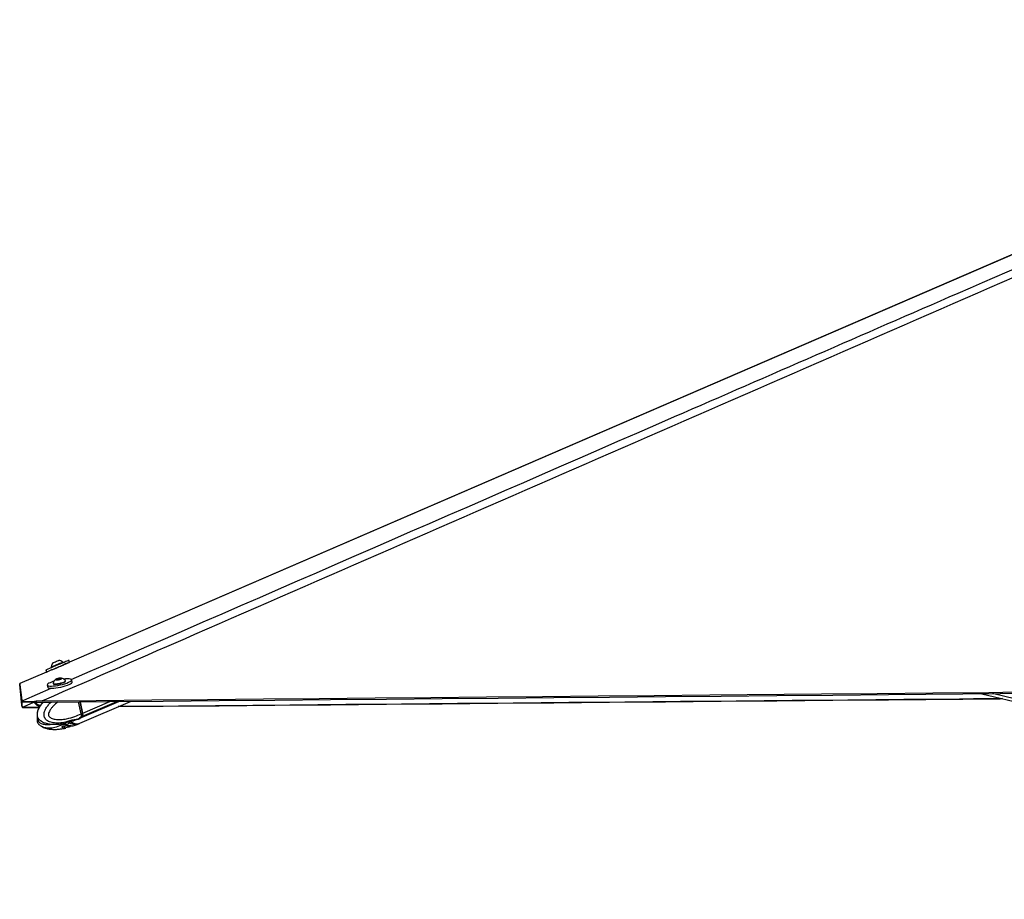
# Model space of a CAD drawing. Header units: millimetres. Extents: x 10 to 10348, y 8 to 8288.
# Tile 99 of 129: x 6900 to 7641, y 3025 to 3687. Entities that reach past the tile are written whole.
import ezdxf

# ---------------------------------------------------------------- set-up
doc = ezdxf.new("R2010")
doc.units = ezdxf.units.MM

msp = doc.modelspace()

# ---------------------------------------------------------------- linework, layer by layer
at = {"color": 7, "linetype": 'Continuous', "lineweight": 25}
for p, q in [((6937.2, 3203.22), (6936.57, 3204.71)), ((6919.27, 3197.37), (6919.94, 3195.77)), ((6923.4, 3199.53), (6923.54, 3199.19)), ((6932.29, 3202.9), (6932.14, 3203.25)), ((6919.94, 3195.77), (6899.67, 3187.01)), ((6919.94, 3195.77), (6899.67, 3187)), ((6927.39, 3190.12), (6927.92, 3190.57)), ((6928.51, 3190.07), (6927.39, 3190.12)), ((6927.92, 3190.57), (6929.58, 3190.98)), ((6928.03, 3190.09), (6927.92, 3190.57)), ((6930.17, 3190.49), (6928.51, 3190.07)), ((6929.58, 3190.98), (6930.71, 3190.94)), ((6929.71, 3190.37), (6929.58, 3190.98)), ((6930.71, 3190.94), (6930.17, 3190.49)), ((6934.26, 3188.89), (6934.18, 3189.25)), ((6939.16, 3188.19), (6938.8, 3189.86)), ((6920.42, 3185.93), (6920.78, 3184.25)), ((6924.89, 3187.27), (6924.97, 3186.9)), ((6925.17, 3183.56), (6925.18, 3183.51)), ((6935.44, 3185.75), (6935.44, 3185.76)), ((7624.29, 3179.45), (8272.79, 3024.64)), ((6901.34, 3170.13), (6901.4, 3169.95)), ((6901.4, 3169.93), (6901.34, 3170.12)), ((6901.41, 3173.79), (6901.35, 3173.96)), ((6901.4, 3169.95), (6901.73, 3169.16)), ((6901.75, 3173), (6901.41, 3173.79)), ((6901.73, 3169.16), (6901.73, 3169.17)), ((6916.67, 3173.96), (6912.02, 3173.79)), ((6912.02, 3173.79), (6912.36, 3173)), ((6913.2, 3169.14), (6912.35, 3169.13)), ((6912.35, 3169.11), (6913.22, 3169.13)), ((6912.36, 3173), (6913.24, 3173.01)), ((6914.39, 3169.15), (6913.2, 3169.14)), ((6913.22, 3169.13), (6914.38, 3169.14)), ((6945.9, 3164.2), (6943.95, 3173.29)), ((6944.91, 3160.96), (6974.33, 3173.56)), ((6944.93, 3157.18), (6983.12, 3173.64)), ((6947.13, 3164.75), (6945.3, 3173.3)), ((6947.26, 3164.77), (6945.43, 3173.3)), ((6940, 3159.05), (6943.62, 3160.41)), ((6943.56, 3160.38), (6944.71, 3160.87)), ((6945.56, 3161.86), (6945.49, 3161.83)), ((6946.65, 3162.33), (6945.56, 3161.86)), ((6945.9, 3164.19), (6947.05, 3164.69)), ((6945.9, 3164.2), (6945.9, 3164.19)), ((6916.34, 3154.67), (6916.04, 3154.84)), ((6916.37, 3158.5), (6916.07, 3158.66)), ((6931.58, 3154.16), (6932.47, 3153.42)), ((6933.99, 3155.28), (6931.9, 3154.66)), ((6932.53, 3154.93), (6935.78, 3155.42)), ((6936.32, 3154.15), (6933.53, 3153.42)), ((6936.32, 3157.96), (6934.42, 3157.46)), ((6938.45, 3155.2), (6935.47, 3155.32)), ((6936.77, 3158.09), (6936.71, 3158.06)), ((6939.61, 3155.22), (6937.7, 3154.65)), ((6939.79, 3159.08), (6937.71, 3158.46)), ((6939.51, 3158.99), (6940.21, 3159.11)), ((6939.51, 3155.2), (6940, 3155.28)), ((6940.01, 3155.25), (6943.63, 3156.62)), ((6940.23, 3159.13), (6940.21, 3159.11)), ((6943.58, 3156.6), (6944.73, 3157.1))]:
    msp.add_line(p, q, dxfattribs=at)
at = {"color": 8, "linetype": 'Continuous', "lineweight": 25}
for p, q in [((8273.24, 3026.55), (7632.41, 3179.52)), ((6912.35, 3169.13), (6912.35, 3169.11)), ((6915.99, 3173.04), (6916.96, 3172.79)), ((6947.05, 3164.69), (6945.21, 3173.3)), ((6946.85, 3162.42), (6972.84, 3173.55)), ((6947.26, 3164.77), (6967.64, 3173.5)), ((6931.53, 3154.39), (6931.58, 3154.16)), ((6932.47, 3153.42), (6932.18, 3154.75)), ((6933.18, 3155.03), (6933.53, 3153.42)), ((6936.32, 3154.15), (6936.07, 3155.3)), ((6937.58, 3155.24), (6937.7, 3154.65)), ((6938.06, 3158.65), (6938.47, 3158.82)), ((6940.21, 3155.31), (6940.2, 3155.36))]:
    msp.add_line(p, q, dxfattribs=at)
at = {"color": 7, "linetype": 'Continuous', "lineweight": 25, "flags": 128}
for points in [[(8052.94, 3685.46), (7601.44, 3490.31), (6942.47, 3205.5), (6937.2, 3203.23)], [(8049.59, 3683.64), (8028.81, 3674.67), (7601.39, 3490.08), (6942.41, 3205.47), (6937.2, 3203.22)], [(6919.27, 3197.37), (6919.29, 3197.38), (6919.57, 3197.5), (6920.18, 3197.76), (6921.08, 3198.15), (6922.25, 3198.64), (6923.63, 3199.23), (6925.18, 3199.89), (6926.84, 3200.59), (6928.53, 3201.31), (6930.2, 3202.02), (6931.79, 3202.69), (6933.22, 3203.3), (6934.46, 3203.82), (6935.44, 3204.24), (6936.13, 3204.53), (6936.5, 3204.69), (6936.57, 3204.71)], [(6924.66, 3202.64), (6924.76, 3202.69), (6925.18, 3202.87), (6925.85, 3203.15), (6926.67, 3203.5), (6927.51, 3203.86), (6928.26, 3204.17), (6928.79, 3204.4), (6929.02, 3204.5), (6929.03, 3204.5)], [(6924.19, 3197.55), (6923.3, 3197.17), (6922.06, 3196.64), (6921.08, 3196.23), (6920.39, 3195.94), (6920.02, 3195.78), (6919.97, 3195.77), (6920.26, 3195.89), (6920.86, 3196.15), (6921.77, 3196.53), (6922.93, 3197.03), (6924.32, 3197.62), (6925.87, 3198.28), (6927.52, 3198.98), (6929.22, 3199.7), (6930.89, 3200.41), (6932.47, 3201.08), (6933.91, 3201.69), (6935.14, 3202.21), (6936.12, 3202.63), (6936.81, 3202.92), (6937.19, 3203.07), (6937.23, 3203.09), (6936.95, 3202.97), (6936.34, 3202.71), (6935.44, 3202.32), (6934.27, 3201.83), (6933.01, 3201.29)], [(6923.4, 3199.53), (6923.48, 3199.57), (6923.86, 3199.73), (6924.53, 3200.02), (6925.45, 3200.41), (6926.53, 3200.87), (6927.71, 3201.37), (6928.89, 3201.87), (6929.99, 3202.34), (6930.93, 3202.73), (6931.62, 3203.03), (6932.04, 3203.2), (6932.14, 3203.25)], [(6924.24, 3197.58), (6924.27, 3197.59), (6924.59, 3197.73), (6925.21, 3197.99), (6926.08, 3198.36), (6927.14, 3198.81), (6928.3, 3199.31), (6929.49, 3199.81), (6930.61, 3200.29), (6931.59, 3200.7), (6932.34, 3201.02), (6932.81, 3201.22), (6932.97, 3201.28)], [(6921.65, 3187.25), (6920.9, 3186.75), (6920.49, 3186.29), (6920.43, 3185.89), (6920.72, 3185.57), (6921.36, 3185.34), (6922.31, 3185.2), (6923.54, 3185.17), (6925, 3185.25), (6926.64, 3185.43), (6928.4, 3185.7), (6930.2, 3186.05), (6931.98, 3186.48), (6933.67, 3186.96), (6935.2, 3187.48), (6936.52, 3188.01), (6937.57, 3188.54), (6938.32, 3189.04), (6938.73, 3189.5), (6938.79, 3189.9), (6938.5, 3190.22), (6937.87, 3190.46), (6936.92, 3190.59), (6935.69, 3190.62), (6934.22, 3190.54), (6932.95, 3190.41)], [(6926.06, 3186.89), (6927.02, 3186.91), (6928.17, 3187.03), (6929.42, 3187.24), (6930.67, 3187.53), (6931.85, 3187.87), (6932.85, 3188.24), (6933.61, 3188.61), (6934.06, 3188.96), (6934.18, 3189.25), (6934.13, 3189.35)], [(6927.31, 3189.84), (6928.03, 3189.87), (6928.91, 3190), (6929.81, 3190.21), (6930.59, 3190.47), (6931.14, 3190.74), (6931.37, 3190.97), (6931.24, 3191.14), (6930.79, 3191.21), (6930.06, 3191.18), (6929.19, 3191.05), (6928.29, 3190.84), (6927.51, 3190.58), (6926.96, 3190.32), (6926.73, 3190.08), (6926.85, 3189.92), (6927.31, 3189.84)], [(6899.67, 3187.01), (6899.68, 3186.92), (6899.73, 3186.53), (6899.78, 3186.14), (6899.83, 3185.75), (6899.94, 3184.98), (6899.99, 3184.6), (6900.04, 3184.21), (6900.09, 3183.83), (6900.14, 3183.44), (6900.19, 3183.06), (6900.24, 3182.67), (6900.29, 3182.29), (6900.34, 3181.9), (6900.39, 3181.52), (6900.44, 3181.14), (6900.49, 3180.75), (6900.54, 3180.37), (6900.59, 3179.99), (6900.64, 3179.61), (6900.68, 3179.23), (6900.73, 3178.84), (6900.78, 3178.46), (6900.88, 3177.7), (6900.93, 3177.32), (6900.98, 3176.94), (6901.02, 3176.56), (6901.07, 3176.18), (6901.12, 3175.8), (6901.17, 3175.42), (6901.21, 3175.04), (6901.26, 3174.66), (6901.31, 3174.31), (6901.35, 3173.96)], [(6901.34, 3170.13), (6901.32, 3170.26), (6901.28, 3170.75), (6901.23, 3171.24), (6901.18, 3171.73), (6901.13, 3172.22), (6901.09, 3172.71), (6901.04, 3173.21), (6900.99, 3173.7), (6900.94, 3174.19), (6900.9, 3174.68), (6900.85, 3175.18), (6900.8, 3175.67), (6900.75, 3176.16), (6900.7, 3176.66), (6900.66, 3177.15), (6900.61, 3177.65), (6900.56, 3178.14), (6900.46, 3179.13), (6900.41, 3179.62), (6900.36, 3180.12), (6900.31, 3180.62), (6900.26, 3181.11), (6900.21, 3181.61), (6900.16, 3182.11), (6900.11, 3182.6), (6900.06, 3183.1), (6900.01, 3183.6), (6899.96, 3184.09), (6899.91, 3184.59), (6899.86, 3185.09), (6899.81, 3185.59), (6899.76, 3186.09), (6899.67, 3187.01)], [(6920.78, 3184.25), (6920.79, 3184.22), (6921.08, 3183.89), (6921.71, 3183.66), (6922.66, 3183.53), (6923.9, 3183.5), (6925.36, 3183.57), (6927, 3183.75), (6928.76, 3184.02), (6930.56, 3184.38), (6932.34, 3184.81), (6934.03, 3185.29), (6935.56, 3185.8), (6936.88, 3186.34), (6937.93, 3186.87), (6938.68, 3187.37), (6939.09, 3187.83), (6939.16, 3188.19)], [(6924.89, 3187.37), (6924.96, 3187.15), (6925.35, 3186.97), (6926.06, 3186.89)], [(6924.97, 3186.9), (6925.04, 3186.78), (6925.43, 3186.61), (6926.13, 3186.52)], [(6926.13, 3186.52), (6927.1, 3186.54), (6928.24, 3186.67), (6929.49, 3186.88), (6930.75, 3187.17), (6931.93, 3187.51), (6932.93, 3187.88), (6933.68, 3188.25), (6934.14, 3188.6), (6934.26, 3188.89), (6934.26, 3188.89)], [(6901.73, 3169.17), (6901.72, 3169.29), (6901.67, 3169.79), (6901.62, 3170.28), (6901.58, 3170.77), (6901.53, 3171.26), (6901.48, 3171.75), (6901.44, 3172.25), (6901.39, 3172.74), (6901.34, 3173.23), (6901.29, 3173.72), (6901.25, 3174.22), (6901.2, 3174.71), (6901.15, 3175.2), (6901.1, 3175.7), (6901.05, 3176.19), (6901.01, 3176.69), (6901, 3176.75)], [(6913.24, 3173.01), (6923.74, 3173.11), (6965.77, 3173.49), (7007.79, 3173.87), (7049.82, 3174.24), (7091.84, 3174.62), (7133.87, 3175), (7175.89, 3175.38), (7217.91, 3175.76), (7259.94, 3176.14), (7301.96, 3176.52), (7343.99, 3176.9), (7386.01, 3177.28), (7428.04, 3177.66), (7470.06, 3178.05), (7512.09, 3178.43), (7554.11, 3178.81), (7638.16, 3179.57), (7680.18, 3179.96)], [(6916.67, 3173.96), (6957.19, 3174.33), (6999.22, 3174.71), (7041.24, 3175.09), (7083.27, 3175.47), (7125.29, 3175.85), (7167.31, 3176.22), (7209.34, 3176.6), (7251.36, 3176.98), (7293.39, 3177.36), (7335.41, 3177.74), (7377.44, 3178.12), (7419.46, 3178.51), (7503.51, 3179.27), (7545.53, 3179.65), (7587.56, 3180.03), (7629.58, 3180.41), (7640.09, 3180.51), (7670.29, 3180.78)], [(6973.91, 3169.68), (7007.77, 3169.98), (7049.8, 3170.36), (7091.82, 3170.74), (7133.84, 3171.12), (7175.87, 3171.5), (7217.89, 3171.88), (7259.92, 3172.26), (7301.94, 3172.64), (7343.97, 3173.02), (7385.99, 3173.4), (7428.02, 3173.78), (7470.04, 3174.16), (7512.06, 3174.54), (7554.09, 3174.92), (7638.14, 3175.69), (7639.96, 3175.7)], [(7639.9, 3175.72), (7618.04, 3175.52), (7607.53, 3175.43), (7565.51, 3175.04), (7523.48, 3174.66), (7481.46, 3174.28), (7439.43, 3173.9), (7397.41, 3173.52), (7355.39, 3173.14), (7313.36, 3172.76), (7271.34, 3172.37), (7229.32, 3171.99), (7187.29, 3171.61), (7145.27, 3171.23), (7103.25, 3170.85), (7019.2, 3170.1), (6977.17, 3169.72), (6973.94, 3169.69)], [(6938.06, 3158.65), (6937.81, 3158.86), (6937.69, 3158.98)]]:
    msp.add_lwpolyline(points, dxfattribs=at)
at = {"color": 8, "linetype": 'Continuous', "lineweight": 25, "flags": 128}
for points in [[(6901.35, 3173.96), (6902.73, 3174.56), (6923.35, 3183.54)], [(6901.73, 3169.17), (6903.11, 3169.77), (6910.43, 3172.97)], [(6947.13, 3164.75), (6947.13, 3164.75), (6947.13, 3164.73), (6947.11, 3164.72), (6947.09, 3164.7), (6947.05, 3164.69)]]:
    msp.add_lwpolyline(points, dxfattribs=at)
at = {"color": 7, "linetype": 'Continuous', "lineweight": 25}
for centre, radius, start, end in [((6928.7, 3199.19), 5.32, 49.66506, 86.46264), ((6928.7, 3199.19), 5.32, 139.5442, 176.34178), ((6930.02, 3185.98), 5.32, 126.02046, 164.80001), ((6930.02, 3185.98), 5.32, 39.37467, 78.15422), ((6931.18, 3169.3), 20.33, 106.13207, 117.97064), ((6942.64, 3165.65), 5.2, 293.36073, 320.33455), ((6942.85, 3165.74), 5.2, 293.36073, 320.33455), ((6944.38, 3163.93), 2.78, 324.7932, 15.73034), ((6944.58, 3164.02), 2.78, 324.79228, 15.71533), ((6942.52, 3163.59), 6.86, 227.18662, 288.77935), ((6942.72, 3163.68), 6.86, 227.18662, 288.77935)]:
    msp.add_arc(centre, radius, start, end, dxfattribs=at)
at = {"color": 8, "linetype": 'Continuous', "lineweight": 25}
for centre, radius, start, end in [((6941.49, 3165.16), 5.2, 294.09525, 320.26793), ((6941.37, 3163.09), 6.86, 227.23982, 288.78596), ((6937.65, 3158.99), 0.476, 295.85013, 320.15801)]:
    msp.add_arc(centre, radius, start, end, dxfattribs=at)
at = {"color": 7, "linetype": 'Continuous', "lineweight": 25}
for points, knots in [([(8090.54, 3686.89), (8061.41, 3674.02), (8003.17, 3648.28), (7846.72, 3579.63), (7522.91, 3438.12), (7190.23, 3293.15), (6955.38, 3190.83), (6917.13, 3174.16), (6916.67, 3173.96)], [0, 0, 0, 0, 0.074799, 0.149599, 0.400522, 0.902383, 0.998828, 1, 1, 1, 1]), ([(6933.12, 3201.32), (6933.09, 3201.32), (6933.06, 3201.31), (6933.03, 3201.3), (6933.01, 3201.3), (6933, 3201.29), (6932.99, 3201.29), (6932.99, 3201.29)], [0, 0, 0, 0, 0.319481, 0.5, 0.616539, 0.756192, 1, 1, 1, 1]), ([(6901.41, 3173.79), (6901.46, 3173.75), (6901.56, 3173.67), (6902.12, 3173.61), (6902.99, 3173.58), (6904.49, 3173.56), (6906.9, 3173.58), (6909.7, 3173.65), (6911.43, 3173.75), (6912.02, 3173.79)], [0, 0, 0, 0, 0.120116, 0.240168, 0.358324, 0.476432, 0.68678, 0.892991, 1, 1, 1, 1]), ([(6901.73, 3169.16), (6901.77, 3169.14), (6901.84, 3169.12), (6902.38, 3169.12), (6903.24, 3169.13), (6904.72, 3169.14), (6907.08, 3169.12), (6909.89, 3169.09), (6911.67, 3169.12), (6912.35, 3169.13)], [0, 0, 0, 0, 0.121153, 0.242207, 0.360578, 0.478884, 0.681052, 0.8778, 1, 1, 1, 1]), ([(6912.35, 3169.11), (6911.68, 3169.1), (6910.32, 3169.08), (6908.37, 3169.09), (6906.56, 3169.11), (6904.58, 3169.13), (6902.82, 3169.12), (6901.87, 3169.1), (6901.78, 3169.13), (6901.74, 3169.14)], [0, 0, 0, 0, 0.121171, 0.242252, 0.360647, 0.478976, 0.681168, 0.877943, 1, 1, 1, 1]), ([(6912.36, 3173), (6911.68, 3172.99), (6910.33, 3172.97), (6908.37, 3172.98), (6906.56, 3172.99), (6904.59, 3173), (6902.83, 3172.99), (6901.88, 3172.96), (6901.79, 3172.99), (6901.75, 3173)], [0, 0, 0, 0, 0.121176, 0.242265, 0.360681, 0.479011, 0.681208, 0.878001, 1, 1, 1, 1]), ([(6910.64, 3173.07), (6910.8, 3172.78), (6911.28, 3171.89), (6912.48, 3170.96), (6913.76, 3170.25), (6914.5, 3170.01), (6914.81, 3169.91)], [0, 0, 0, 0, 0.182357, 0.56216, 0.821195, 1, 1, 1, 1]), ([(6917.19, 3173.05), (6916.83, 3172.66), (6916.04, 3171.79), (6914.96, 3170.25), (6914.06, 3168.65), (6913.43, 3167.21), (6912.99, 3165.94), (6912.74, 3164.67), (6912.71, 3163.42), (6912.9, 3162.25), (6913.31, 3161.22), (6913.88, 3160.41), (6914.58, 3159.65), (6915.32, 3159.04), (6915.86, 3158.75), (6916.06, 3158.64)], [0, 0, 0, 0, 0.1036572, 0.2311943, 0.3514698, 0.4362897, 0.5078639, 0.5803813, 0.6475938, 0.711405, 0.7734955, 0.8293028, 0.879046, 0.9555493, 1, 1, 1, 1]), ([(6913.01, 3162.08), (6912.92, 3161.65), (6912.73, 3160.83), (6912.71, 3159.57), (6912.9, 3158.4), (6913.31, 3157.37), (6913.88, 3156.56), (6914.58, 3155.8), (6915.31, 3155.21), (6915.84, 3154.92), (6916.03, 3154.81)], [0, 0, 0, 0, 0.14806, 0.285342, 0.415643, 0.542435, 0.656228, 0.757808, 0.914002, 1, 1, 1, 1]), ([(6945.9, 3164.19), (6945.95, 3163.87), (6946.06, 3163.23), (6945.91, 3162.44), (6945.69, 3162.03), (6945.57, 3161.87), (6945.56, 3161.86)], [0, 0, 0, 0, 0.350311, 0.700589, 0.98594, 1, 1, 1, 1]), ([(6946.7, 3162.37), (6946.79, 3162.48), (6947.01, 3162.77), (6947.1, 3163.17), (6947.16, 3163.41)], [0, 0, 0, 0, 0.380915, 1, 1, 1, 1]), ([(6947.16, 3163.41), (6947.17, 3163.43), (6947.26, 3163.71), (6947.23, 3164.19), (6947.16, 3164.62), (6947.13, 3164.75)], [0, 0, 0, 0, 0.058253, 0.726594, 1, 1, 1, 1]), ([(6916.34, 3154.68), (6916.51, 3154.57), (6917.17, 3154.16), (6918.27, 3153.76), (6919.97, 3153.21), (6922.08, 3152.78), (6924.67, 3152.54), (6927.53, 3152.55), (6930.75, 3152.87), (6933.14, 3153.22), (6934.43, 3153.58), (6934.48, 3153.6)], [0, 0, 0, 0, 0.026916, 0.110353, 0.166893, 0.292941, 0.440947, 0.586589, 0.768989, 0.991143, 1, 1, 1, 1]), ([(6916.37, 3158.5), (6916.52, 3158.41), (6917.17, 3158), (6918.25, 3157.61), (6919.95, 3157.05), (6922.06, 3156.62), (6924.64, 3156.37), (6927.5, 3156.37), (6930.72, 3156.68), (6933.11, 3157.03), (6934.39, 3157.39), (6934.44, 3157.4)], [0, 0, 0, 0, 0.025147, 0.10847, 0.165078, 0.291445, 0.439944, 0.58612, 0.769175, 0.992139, 1, 1, 1, 1]), ([(6931.58, 3154.16), (6931.54, 3154.22), (6931.47, 3154.35), (6931.57, 3154.52), (6931.76, 3154.62), (6931.89, 3154.66), (6931.9, 3154.66)], [0, 0, 0, 0, 0.31956, 0.639585, 0.947191, 1, 1, 1, 1]), ([(6933.53, 3153.42), (6933.37, 3153.4), (6933.06, 3153.36), (6932.67, 3153.36), (6932.54, 3153.4), (6932.47, 3153.42)], [0, 0, 0, 0, 0.322271, 0.644385, 1, 1, 1, 1]), ([(6933.99, 3155.28), (6934.12, 3155.32), (6934.37, 3155.38), (6934.86, 3155.39), (6935.23, 3155.35), (6935.44, 3155.33), (6935.47, 3155.32)], [0, 0, 0, 0, 0.3056218, 0.6107727, 0.9306181, 1, 1, 1, 1]), ([(6936.32, 3157.96), (6936.48, 3158.02), (6936.78, 3158.14), (6937.25, 3158.32), (6937.55, 3158.42), (6937.69, 3158.45), (6937.71, 3158.46)], [0, 0, 0, 0, 0.319565, 0.639576, 0.947191, 1, 1, 1, 1]), ([(6937.7, 3154.65), (6937.58, 3154.61), (6937.34, 3154.54), (6936.9, 3154.38), (6936.55, 3154.24), (6936.37, 3154.17), (6936.32, 3154.15)], [0, 0, 0, 0, 0.2993758, 0.5987823, 0.902161, 1, 1, 1, 1]), ([(6938.45, 3155.2), (6938.6, 3155.21), (6938.92, 3155.23), (6939.28, 3155.23), (6939.45, 3155.21), (6939.5, 3155.2), (6939.51, 3155.2)], [0, 0, 0, 0, 0.318704, 0.637653, 0.954577, 1, 1, 1, 1]), ([(6939.79, 3159.08), (6939.89, 3159.11), (6940.1, 3159.17), (6940.24, 3159.18), (6940.23, 3159.15), (6940.23, 3159.15)], [0, 0, 0, 0, 0.398677, 0.796411, 1, 1, 1, 1])]:
    msp.add_open_spline(points, degree=3, knots=knots, dxfattribs=at)
at = {"color": 8, "linetype": 'Continuous', "lineweight": 25}
for points, knots in [([(6938.54, 3190.16), (7089.99, 3256.1), (7312.6, 3353.03), (7633.68, 3492.89), (7832.69, 3579.62), (7989.98, 3648.24), (8048.85, 3673.96), (8078.28, 3686.82)], [0, 0, 0, 0, 0.398999, 0.586473, 0.845624, 0.922812, 1, 1, 1, 1]), ([(6915.16, 3170.46), (6915.06, 3170.49), (6914.12, 3170.71), (6912.8, 3171.44), (6911.69, 3172.42), (6911.39, 3172.92), (6911.35, 3172.99)], [0, 0, 0, 0, 0.063505, 0.6233711, 0.950442, 1, 1, 1, 1]), ([(6916.07, 3158.66), (6915.89, 3158.76), (6915.16, 3159.13), (6914.19, 3160.06), (6913.47, 3161.3), (6913.09, 3162.43), (6912.92, 3163.75), (6913.14, 3165.69), (6913.88, 3167.9), (6915.1, 3170.14), (6916.33, 3171.91), (6917.15, 3172.77), (6917.42, 3173.05)], [0, 0, 0, 0, 0.045223, 0.180523, 0.259574, 0.293928, 0.375965, 0.462673, 0.596098, 0.758561, 0.921673, 1, 1, 1, 1]), ([(6914.89, 3169.88), (6914.78, 3169.83), (6914.22, 3169.59), (6913.66, 3169.34), (6913.2, 3169.14)], [0, 0, 0, 0, 0.183101, 1, 1, 1, 1]), ([(6945.49, 3161.83), (6945.49, 3161.83), (6945.36, 3159.67), (6939.29, 3160.43), (6935.01, 3157.76), (6929.81, 3157.3), (6925.83, 3157.29), (6922.89, 3157.87), (6920.59, 3158.95), (6919.25, 3160.05), (6918.5, 3161.3), (6918.11, 3162.43), (6917.94, 3163.75), (6918.21, 3165.69), (6919.1, 3167.9), (6920.58, 3170.15), (6922.07, 3171.93), (6923.08, 3172.81), (6923.42, 3173.11)], [0, 0, 0, 0, 0.000001, 0.12573, 0.295599, 0.417531, 0.505875, 0.601777, 0.643343, 0.693625, 0.723002, 0.735769, 0.766257, 0.798481, 0.848065, 0.908442, 0.969059, 1, 1, 1, 1]), ([(6928.36, 3173.15), (6928, 3172.88), (6926.79, 3171.96), (6925.1, 3170.33), (6923.33, 3168.26), (6922.13, 3166.43), (6921.47, 3164.84), (6921.29, 3163.78), (6921.35, 3163.23), (6921.51, 3162.78), (6921.95, 3162.1), (6922.86, 3161.4), (6924.7, 3160.52), (6927.28, 3160.01), (6930.94, 3159.95), (6935.62, 3160.56), (6940.78, 3161.97), (6944.35, 3163.53), (6945.9, 3164.2)], [0, 0, 0, 0, 0.033812, 0.1154, 0.170948, 0.227537, 0.264662, 0.282019, 0.293622, 0.298492, 0.313078, 0.349098, 0.384889, 0.476243, 0.564586, 0.689355, 0.865297, 1, 1, 1, 1]), ([(6913.59, 3160.88), (6913.56, 3160.81), (6913.46, 3160.5), (6913.42, 3159.94), (6913.48, 3159.39), (6913.63, 3158.94), (6914.04, 3158.27), (6914.86, 3157.56), (6916.52, 3156.69), (6918.83, 3156.2), (6921.46, 3156.1), (6923.09, 3156.38), (6923.79, 3156.5)], [0, 0, 0, 0, 0.012813, 0.059713, 0.091058, 0.104223, 0.143628, 0.240951, 0.337669, 0.584506, 0.82321, 1, 1, 1, 1]), ([(6936.71, 3158.06), (6936.71, 3158.06), (6936.71, 3155.88), (6931.43, 3156.65), (6927.89, 3153.96), (6923.43, 3153.47), (6920.02, 3153.49), (6917.72, 3153.88), (6916.52, 3154.57), (6916.34, 3154.67)], [0, 0, 0, 0, 0.000002, 0.203394, 0.478181, 0.675437, 0.818339, 0.973489, 1, 1, 1, 1])]:
    msp.add_open_spline(points, degree=3, knots=knots, dxfattribs=at)

doc.saveas('drawing.dxf')
